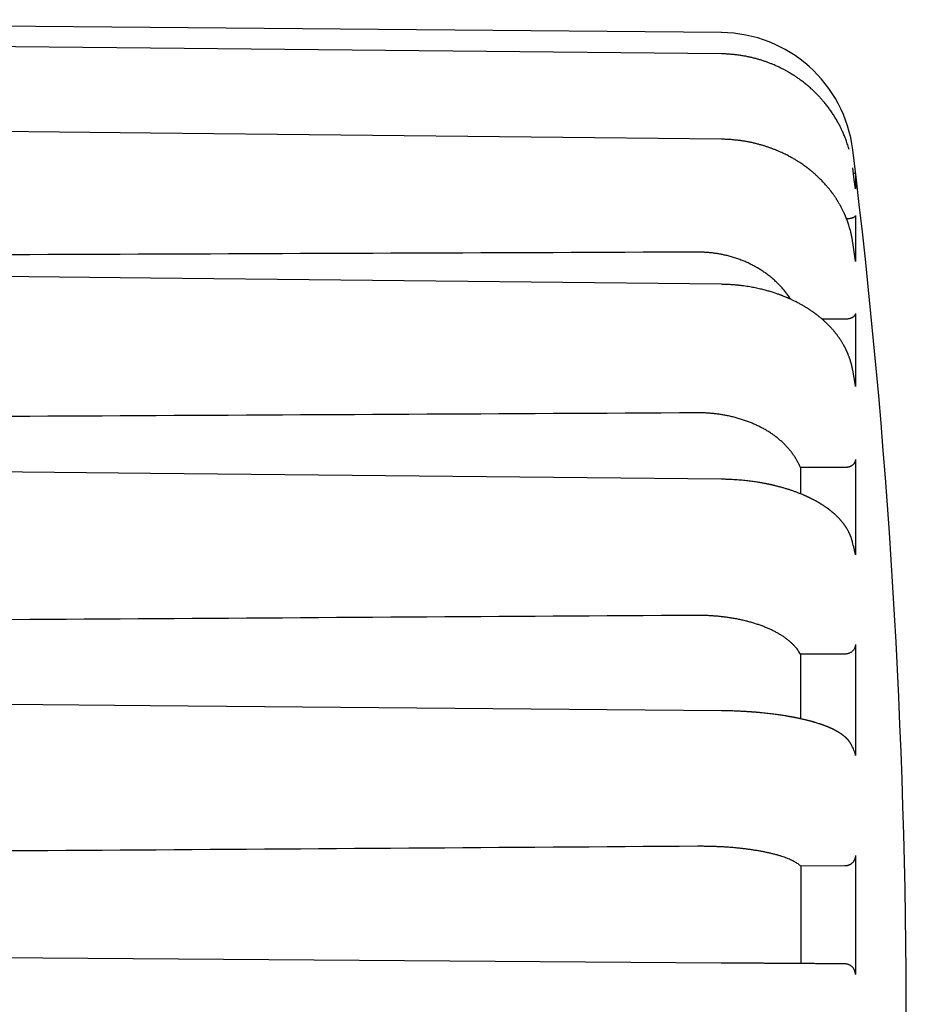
# Model space of a CAD drawing. Header units: millimetres. Extents: x 8 to 399, y 12 to 198.
# Tile 51 of 51: x 382 to 399, y 175 to 193. Entities that reach past the tile are written whole.
import ezdxf

# ---------------------------------------------------------------- set-up
doc = ezdxf.new("R2010")
doc.units = ezdxf.units.MM

msp = doc.modelspace()

# ---------------------------------------------------------------- linework, layer by layer
at = {"color": 7, "linetype": 'Continuous', "lineweight": 30}
for p, q in [((395.291, 192.733), (367.532, 192.976)), ((397.799, 190.103), (397.799, 189.81)), ((397.799, 189.81), (397.799, 189.811)), ((397.799, 189.308), (397.799, 188.448)), ((397.799, 188.455), (397.75, 188.807)), ((397.799, 188.448), (397.799, 188.455)), ((397.799, 187.478), (397.799, 186.111)), ((397.601, 187.369), (397.176, 187.37)), ((397.798, 186.126), (397.749, 186.414)), ((397.799, 184.74), (397.799, 182.958)), ((397.601, 184.591), (396.769, 184.591)), ((397.799, 181.278), (397.799, 179.203)), ((397.601, 181.1), (396.772, 181.098)), ((397.799, 177.329), (397.799, 175.102)), ((397.601, 177.134), (396.775, 177.13)), ((395.29, 175.317), (373.241, 175.471)), ((397.601, 175.301), (397.553, 175.301))]:
    msp.add_line(p, q, dxfattribs=at)
at = {"color": 7, "linetype": 'Continuous', "lineweight": 30, "flags": 128}
for points in [[(395.291, 192.335), (384.611, 192.441), (373.241, 192.553)], [(395.291, 190.738), (384.611, 190.852), (373.242, 190.974)], [(395.291, 188.022), (384.611, 188.137), (373.242, 188.26)], [(395.291, 184.372), (384.611, 184.482), (373.241, 184.598)], [(395.291, 180.039), (384.61, 180.134), (373.241, 180.235)]]:
    msp.add_lwpolyline(points, dxfattribs=at)
at = {"color": 7, "linetype": 'Continuous', "lineweight": 30}
for centre, radius, start, end in [((395.269, 190.234), 2.5, 6.9797, 89.5), ((263.751, 174.133), 135, 0, 6.97967)]:
    msp.add_arc(centre, radius, start, end, dxfattribs=at)
for centre, major_axis, ratio, start_param, end_param in [((561.563, 174.085), (2506.65, 8.75), 0.006046, 1.637335, 1.645971), ((560.15, 174.085), (2506.65, 12.375), 0.004936, 1.636767, 1.645403), ((559.066, 174.085), (2506.65, 15.156), 0.003491, 1.636337, 1.644972), ((558.385, 174.085), (2506.65, 16.904), 0.001807, 1.636074, 1.644709)]:
    msp.add_ellipse(centre, major_axis=major_axis, ratio=ratio, start_param=start_param, end_param=end_param, dxfattribs=at)
for points, knots in [([(397.681, 190.544), (397.677, 190.556), (397.669, 190.585), (397.655, 190.63), (397.64, 190.676), (397.625, 190.72), (397.609, 190.761), (397.593, 190.8), (397.578, 190.837), (397.562, 190.873), (397.547, 190.906), (397.533, 190.936), (397.519, 190.964), (397.499, 191.005), (397.47, 191.057), (397.433, 191.122), (397.393, 191.187), (397.351, 191.251), (397.306, 191.315), (397.258, 191.378), (397.21, 191.437), (397.164, 191.49), (397.119, 191.54), (397.072, 191.588), (397.023, 191.637), (396.97, 191.687), (396.912, 191.737), (396.85, 191.787), (396.8, 191.826), (396.76, 191.855), (396.731, 191.876), (396.703, 191.895), (396.676, 191.913), (396.656, 191.927), (396.641, 191.936), (396.632, 191.942), (396.623, 191.947), (396.615, 191.953), (396.607, 191.957), (396.6, 191.962), (396.594, 191.965), (396.59, 191.968), (396.588, 191.969), (396.586, 191.97), (396.583, 191.972), (396.58, 191.974), (396.574, 191.977), (396.565, 191.983), (396.552, 191.991), (396.535, 192), (396.516, 192.011), (396.494, 192.023), (396.47, 192.036), (396.444, 192.05), (396.417, 192.063), (396.388, 192.078), (396.359, 192.092), (396.328, 192.106), (396.295, 192.121), (396.255, 192.138), (396.206, 192.158), (396.148, 192.18), (396.087, 192.201), (396.026, 192.221), (395.966, 192.239), (395.907, 192.255), (395.845, 192.27), (395.782, 192.284), (395.715, 192.296), (395.648, 192.307), (395.58, 192.317), (395.511, 192.324), (395.439, 192.33), (395.366, 192.334), (395.316, 192.335), (395.291, 192.335)], [0, 0, 0, 0, 0.012487, 0.028738, 0.044217, 0.058924, 0.072863, 0.086032, 0.099162, 0.111427, 0.122829, 0.133365, 0.143188, 0.152983, 0.176279, 0.199765, 0.223858, 0.248154, 0.272675, 0.29759, 0.323076, 0.343545, 0.364394, 0.385609, 0.407174, 0.428995, 0.454443, 0.479175, 0.503207, 0.514302, 0.525251, 0.536042, 0.546208, 0.555513, 0.558995, 0.56234, 0.565547, 0.568617, 0.571549, 0.574315, 0.57646, 0.577745, 0.578418, 0.57911, 0.580033, 0.581189, 0.582576, 0.58633, 0.591152, 0.597045, 0.604013, 0.612057, 0.620257, 0.629309, 0.638833, 0.648712, 0.658944, 0.669526, 0.680454, 0.691725, 0.710118, 0.729325, 0.749352, 0.770207, 0.788557, 0.807513, 0.827084, 0.847277, 0.868103, 0.889575, 0.910424, 0.931874, 0.953941, 0.976643, 1, 1, 1, 1]), ([(397.75, 188.807), (397.748, 188.816), (397.746, 188.832), (397.742, 188.854), (397.739, 188.874), (397.736, 188.891), (397.733, 188.904), (397.731, 188.914), (397.73, 188.921), (397.729, 188.926), (397.728, 188.93), (397.727, 188.934), (397.726, 188.939), (397.725, 188.944), (397.724, 188.951), (397.722, 188.959), (397.72, 188.968), (397.717, 188.98), (397.714, 188.993), (397.708, 189.019), (397.698, 189.057), (397.684, 189.104), (397.67, 189.147), (397.657, 189.187), (397.643, 189.225), (397.632, 189.253), (397.624, 189.274), (397.618, 189.286), (397.613, 189.298), (397.609, 189.308), (397.606, 189.316), (397.603, 189.322), (397.601, 189.327), (397.598, 189.334), (397.594, 189.342), (397.59, 189.353), (397.582, 189.37), (397.571, 189.392), (397.559, 189.418), (397.547, 189.441), (397.537, 189.461), (397.528, 189.477), (397.52, 189.491), (397.511, 189.507), (397.501, 189.525), (397.49, 189.545), (397.479, 189.563), (397.468, 189.581), (397.458, 189.596), (397.448, 189.613), (397.437, 189.63), (397.425, 189.648), (397.413, 189.666), (397.401, 189.684), (397.389, 189.7), (397.379, 189.714), (397.37, 189.726), (397.364, 189.735), (397.359, 189.742), (397.355, 189.747), (397.352, 189.751), (397.348, 189.756), (397.343, 189.763), (397.336, 189.772), (397.328, 189.782), (397.318, 189.796), (397.303, 189.814), (397.283, 189.837), (397.263, 189.862), (397.237, 189.891), (397.209, 189.923), (397.178, 189.955), (397.149, 189.985), (397.122, 190.011), (397.097, 190.035), (397.066, 190.064), (397.029, 190.097), (396.996, 190.126), (396.972, 190.145), (396.959, 190.156), (396.946, 190.166), (396.934, 190.176), (396.923, 190.185), (396.913, 190.192), (396.906, 190.198), (396.9, 190.202), (396.893, 190.207), (396.886, 190.213), (396.877, 190.219), (396.867, 190.226), (396.857, 190.234), (396.839, 190.247), (396.812, 190.266), (396.775, 190.291), (396.742, 190.313), (396.711, 190.332), (396.686, 190.348), (396.658, 190.364), (396.628, 190.381), (396.596, 190.399), (396.562, 190.418), (396.525, 190.437), (396.485, 190.458), (396.442, 190.478), (396.397, 190.499), (396.35, 190.519), (396.301, 190.539), (396.25, 190.559), (396.195, 190.579), (396.14, 190.598), (396.084, 190.616), (396.028, 190.632), (395.969, 190.648), (395.908, 190.663), (395.845, 190.678), (395.779, 190.691), (395.712, 190.702), (395.646, 190.712), (395.579, 190.72), (395.51, 190.727), (395.439, 190.733), (395.366, 190.736), (395.316, 190.737), (395.291, 190.738)], [0, 0, 0, 0, 0.008205, 0.015454, 0.021751, 0.027097, 0.031494, 0.034433, 0.036715, 0.038339, 0.039567, 0.040648, 0.042066, 0.04382, 0.04591, 0.048336, 0.051625, 0.055381, 0.059602, 0.06424, 0.080664, 0.096404, 0.109884, 0.122825, 0.135245, 0.147157, 0.151475, 0.155721, 0.159864, 0.16335, 0.165983, 0.167762, 0.16921, 0.171358, 0.174219, 0.177793, 0.182072, 0.191761, 0.200652, 0.208746, 0.216041, 0.220548, 0.225521, 0.231131, 0.23738, 0.244269, 0.2518, 0.257229, 0.26294, 0.268932, 0.275205, 0.281758, 0.28852, 0.294759, 0.301135, 0.306543, 0.310984, 0.31446, 0.316972, 0.318522, 0.319683, 0.321675, 0.324502, 0.327919, 0.331601, 0.335545, 0.343803, 0.353017, 0.362991, 0.372762, 0.387462, 0.401373, 0.413119, 0.424222, 0.434676, 0.444578, 0.461896, 0.478419, 0.483447, 0.488395, 0.493263, 0.498045, 0.50231, 0.505801, 0.508518, 0.510543, 0.512803, 0.515567, 0.518771, 0.522377, 0.526096, 0.529904, 0.541982, 0.554872, 0.568575, 0.577033, 0.585774, 0.594979, 0.605004, 0.615461, 0.626696, 0.638726, 0.651561, 0.665199, 0.679635, 0.69397, 0.708998, 0.724708, 0.741084, 0.758109, 0.774156, 0.79075, 0.807896, 0.825599, 0.843865, 0.862703, 0.882124, 0.900449, 0.919283, 0.938641, 0.958535, 0.978983, 1, 1, 1, 1]), ([(397.799, 189.811), (397.792, 189.867), (397.776, 189.997), (397.76, 190.128), (397.75, 190.203)], [0, 0, 0, 0, 0.425884, 1, 1, 1, 1]), ([(397.799, 190.103), (397.799, 190.103), (397.798, 190.102), (397.794, 190.1), (397.788, 190.099), (397.78, 190.098), (397.771, 190.097), (397.765, 190.096), (397.764, 190.096)], [0, 0, 0, 0, 0.185346, 0.37128, 0.556621, 0.741988, 0.927948, 1, 1, 1, 1]), ([(397.799, 189.308), (397.799, 189.306), (397.799, 189.303), (397.797, 189.297), (397.793, 189.292), (397.788, 189.287), (397.782, 189.282), (397.775, 189.277), (397.766, 189.273), (397.756, 189.268), (397.745, 189.264), (397.733, 189.261), (397.72, 189.257), (397.706, 189.254), (397.692, 189.252), (397.676, 189.249), (397.661, 189.248), (397.647, 189.246), (397.638, 189.246), (397.635, 189.246)], [0, 0, 0, 0, 0.059447, 0.118893, 0.180062, 0.241231, 0.30068, 0.360129, 0.421312, 0.482495, 0.541833, 0.601172, 0.662227, 0.723282, 0.782776, 0.84227, 0.903467, 0.964664, 1, 1, 1, 1]), ([(396.588, 187.742), (396.582, 187.752), (396.562, 187.784), (396.525, 187.835), (396.478, 187.896), (396.428, 187.954), (396.376, 188.011), (396.321, 188.065), (396.263, 188.117), (396.202, 188.168), (396.138, 188.217), (396.071, 188.264), (396.003, 188.308), (395.934, 188.349), (395.863, 188.386), (395.791, 188.422), (395.716, 188.455), (395.639, 188.485), (395.56, 188.513), (395.479, 188.538), (395.403, 188.558), (395.33, 188.575), (395.263, 188.588), (395.194, 188.6), (395.125, 188.609), (395.055, 188.616), (394.985, 188.621), (394.914, 188.624), (394.867, 188.625), (394.843, 188.625)], [0, 0, 0, 0, 0.018162, 0.058557, 0.098914, 0.138136, 0.177392, 0.216647, 0.255869, 0.296233, 0.336635, 0.377036, 0.417401, 0.456552, 0.495737, 0.534923, 0.574074, 0.614366, 0.654696, 0.695026, 0.735318, 0.768064, 0.800829, 0.833595, 0.866341, 0.899745, 0.93317, 0.966596, 1, 1, 1, 1]), ([(397.749, 186.414), (397.748, 186.421), (397.745, 186.434), (397.742, 186.451), (397.739, 186.466), (397.736, 186.478), (397.734, 186.489), (397.732, 186.498), (397.729, 186.508), (397.726, 186.519), (397.723, 186.532), (397.72, 186.545), (397.716, 186.557), (397.713, 186.568), (397.71, 186.579), (397.707, 186.59), (397.703, 186.602), (397.699, 186.615), (397.694, 186.629), (397.688, 186.646), (397.682, 186.662), (397.676, 186.68), (397.669, 186.696), (397.663, 186.711), (397.658, 186.725), (397.653, 186.736), (397.648, 186.746), (397.644, 186.755), (397.641, 186.763), (397.637, 186.771), (397.634, 186.779), (397.63, 186.787), (397.625, 186.796), (397.62, 186.807), (397.615, 186.818), (397.608, 186.831), (397.601, 186.844), (397.594, 186.858), (397.587, 186.871), (397.58, 186.884), (397.571, 186.9), (397.559, 186.919), (397.546, 186.942), (397.532, 186.964), (397.519, 186.983), (397.508, 186.999), (397.499, 187.014), (397.488, 187.028), (397.478, 187.043), (397.467, 187.059), (397.456, 187.073), (397.446, 187.086), (397.437, 187.098), (397.427, 187.11), (397.417, 187.123), (397.404, 187.139), (397.39, 187.156), (397.374, 187.173), (397.36, 187.19), (397.347, 187.205), (397.335, 187.217), (397.326, 187.227), (397.317, 187.237), (397.305, 187.248), (397.292, 187.262), (397.275, 187.279), (397.258, 187.296), (397.239, 187.314), (397.22, 187.331), (397.2, 187.349), (397.179, 187.368), (397.158, 187.386), (397.135, 187.405), (397.114, 187.422), (397.094, 187.438), (397.078, 187.45), (397.067, 187.459), (397.06, 187.464), (397.054, 187.468), (397.049, 187.472), (397.043, 187.477), (397.036, 187.482), (397.027, 187.488), (397.017, 187.496), (397.001, 187.507), (396.979, 187.522), (396.953, 187.54), (396.93, 187.555), (396.91, 187.568), (396.892, 187.579), (396.874, 187.591), (396.853, 187.604), (396.83, 187.617), (396.806, 187.631), (396.78, 187.646), (396.753, 187.661), (396.723, 187.677), (396.692, 187.693), (396.662, 187.708), (396.635, 187.721), (396.612, 187.731), (396.593, 187.741), (396.576, 187.748), (396.561, 187.755), (396.55, 187.76), (396.541, 187.764), (396.535, 187.766), (396.529, 187.769), (396.521, 187.772), (396.505, 187.779), (396.479, 187.79), (396.453, 187.8), (396.433, 187.808), (396.418, 187.814), (396.401, 187.82), (396.381, 187.827), (396.357, 187.836), (396.329, 187.846), (396.297, 187.857), (396.263, 187.868), (396.225, 187.88), (396.187, 187.891), (396.147, 187.902), (396.108, 187.913), (396.066, 187.924), (396.021, 187.934), (395.974, 187.945), (395.925, 187.955), (395.874, 187.965), (395.821, 187.975), (395.764, 187.984), (395.705, 187.992), (395.643, 188), (395.577, 188.007), (395.51, 188.013), (395.439, 188.017), (395.366, 188.02), (395.316, 188.021), (395.291, 188.022)], [0, 0, 0, 0, 0.007663, 0.014278, 0.019846, 0.024371, 0.027853, 0.031372, 0.035024, 0.038881, 0.044519, 0.049581, 0.053851, 0.057716, 0.061853, 0.066283, 0.070387, 0.075324, 0.081094, 0.087518, 0.094037, 0.100397, 0.107243, 0.113215, 0.118313, 0.12269, 0.126651, 0.130145, 0.133247, 0.136089, 0.139357, 0.142541, 0.146112, 0.150181, 0.154779, 0.159907, 0.165212, 0.170989, 0.176278, 0.181418, 0.186493, 0.19555, 0.205029, 0.214495, 0.223026, 0.228767, 0.234748, 0.240966, 0.247405, 0.254065, 0.260505, 0.265925, 0.270786, 0.275997, 0.281832, 0.288281, 0.29646, 0.304356, 0.311971, 0.319038, 0.324037, 0.32855, 0.332967, 0.337829, 0.344813, 0.352553, 0.360894, 0.369369, 0.377944, 0.386626, 0.395421, 0.405223, 0.414739, 0.423592, 0.431777, 0.439294, 0.442699, 0.445507, 0.447713, 0.449517, 0.451824, 0.454685, 0.458138, 0.46218, 0.466735, 0.477328, 0.487234, 0.496452, 0.503042, 0.50945, 0.516387, 0.523904, 0.532001, 0.540675, 0.549926, 0.559552, 0.569733, 0.580469, 0.591748, 0.600186, 0.607683, 0.614242, 0.619862, 0.624629, 0.628419, 0.631231, 0.633064, 0.634341, 0.636867, 0.640425, 0.65077, 0.66134, 0.665561, 0.670211, 0.6755, 0.681427, 0.689315, 0.698107, 0.707801, 0.718393, 0.729877, 0.742245, 0.753516, 0.765426, 0.777977, 0.791171, 0.805007, 0.819224, 0.834066, 0.849538, 0.865645, 0.882743, 0.900517, 0.91898, 0.938143, 0.958022, 0.978634, 1, 1, 1, 1]), ([(397.799, 187.478), (397.799, 187.475), (397.799, 187.469), (397.797, 187.46), (397.793, 187.451), (397.788, 187.442), (397.782, 187.434), (397.775, 187.425), (397.766, 187.417), (397.756, 187.41), (397.745, 187.403), (397.733, 187.397), (397.72, 187.391), (397.706, 187.385), (397.692, 187.381), (397.676, 187.377), (397.661, 187.374), (397.643, 187.371), (397.623, 187.369), (397.608, 187.369), (397.601, 187.369)], [0, 0, 0, 0, 0.052925, 0.105849, 0.160307, 0.214765, 0.267692, 0.320618, 0.375088, 0.429559, 0.482387, 0.535216, 0.589572, 0.643928, 0.696895, 0.749862, 0.804345, 0.858828, 0.928993, 1, 1, 1, 1]), ([(397.799, 186.111), (397.799, 186.115), (397.799, 186.12), (397.798, 186.125), (397.798, 186.126)], [0, 0, 0, 0, 0.752827, 1, 1, 1, 1]), ([(396.769, 184.591), (396.761, 184.61), (396.746, 184.647), (396.718, 184.703), (396.687, 184.757), (396.653, 184.812), (396.616, 184.865), (396.574, 184.918), (396.53, 184.97), (396.483, 185.02), (396.433, 185.067), (396.381, 185.113), (396.327, 185.158), (396.269, 185.201), (396.208, 185.242), (396.145, 185.282), (396.078, 185.321), (396.01, 185.356), (395.941, 185.39), (395.871, 185.421), (395.799, 185.45), (395.724, 185.476), (395.647, 185.501), (395.568, 185.524), (395.488, 185.544), (395.411, 185.561), (395.338, 185.575), (395.269, 185.586), (395.2, 185.596), (395.13, 185.603), (395.059, 185.609), (394.987, 185.614), (394.915, 185.616), (394.867, 185.616), (394.843, 185.616)], [0, 0, 0, 0, 0.032054, 0.064135, 0.096217, 0.12827, 0.161253, 0.194266, 0.22728, 0.260263, 0.292317, 0.324399, 0.356481, 0.388536, 0.421524, 0.454543, 0.487562, 0.52055, 0.552548, 0.584574, 0.6166, 0.648598, 0.681528, 0.714489, 0.74745, 0.78038, 0.807543, 0.834722, 0.861901, 0.889063, 0.916788, 0.944531, 0.972275, 1, 1, 1, 1]), ([(397.799, 184.74), (397.799, 184.735), (397.799, 184.727), (397.797, 184.715), (397.793, 184.702), (397.788, 184.69), (397.782, 184.679), (397.775, 184.668), (397.766, 184.657), (397.756, 184.647), (397.745, 184.637), (397.733, 184.628), (397.72, 184.62), (397.706, 184.613), (397.692, 184.607), (397.676, 184.602), (397.661, 184.598), (397.643, 184.594), (397.623, 184.591), (397.608, 184.591), (397.601, 184.591)], [0, 0, 0, 0, 0.052925, 0.105849, 0.160307, 0.214765, 0.267692, 0.320618, 0.375088, 0.429559, 0.482387, 0.535216, 0.589572, 0.643928, 0.696895, 0.749862, 0.804345, 0.858828, 0.928993, 1, 1, 1, 1]), ([(396.769, 184.591), (396.769, 184.533), (396.769, 184.416), (396.769, 184.253), (396.769, 184.148), (396.769, 184.102)], [0, 0, 0, 0, 0.3614447, 0.7228894, 1, 1, 1, 1]), ([(397.746, 183.195), (397.745, 183.2), (397.742, 183.209), (397.739, 183.222), (397.735, 183.234), (397.732, 183.244), (397.729, 183.254), (397.725, 183.265), (397.721, 183.277), (397.717, 183.289), (397.713, 183.299), (397.709, 183.31), (397.705, 183.32), (397.7, 183.331), (397.696, 183.341), (397.69, 183.354), (397.683, 183.369), (397.675, 183.385), (397.667, 183.4), (397.658, 183.416), (397.649, 183.433), (397.639, 183.449), (397.631, 183.463), (397.623, 183.474), (397.617, 183.484), (397.611, 183.493), (397.604, 183.503), (397.596, 183.514), (397.588, 183.525), (397.58, 183.536), (397.572, 183.547), (397.564, 183.556), (397.557, 183.565), (397.55, 183.574), (397.543, 183.583), (397.534, 183.593), (397.526, 183.603), (397.516, 183.613), (397.506, 183.625), (397.495, 183.637), (397.483, 183.649), (397.472, 183.66), (397.461, 183.672), (397.45, 183.683), (397.437, 183.695), (397.424, 183.707), (397.412, 183.718), (397.4, 183.729), (397.389, 183.739), (397.378, 183.748), (397.367, 183.757), (397.358, 183.765), (397.35, 183.771), (397.343, 183.777), (397.336, 183.783), (397.327, 183.789), (397.317, 183.798), (397.305, 183.807), (397.293, 183.816), (397.281, 183.824), (397.271, 183.832), (397.261, 183.839), (397.251, 183.846), (397.241, 183.853), (397.231, 183.86), (397.22, 183.867), (397.207, 183.876), (397.192, 183.886), (397.177, 183.896), (397.162, 183.905), (397.148, 183.914), (397.135, 183.922), (397.122, 183.929), (397.112, 183.935), (397.104, 183.94), (397.097, 183.944), (397.091, 183.947), (397.083, 183.952), (397.074, 183.957), (397.063, 183.963), (397.048, 183.972), (397.03, 183.981), (397.01, 183.992), (396.992, 184.001), (396.976, 184.009), (396.961, 184.016), (396.949, 184.023), (396.937, 184.028), (396.927, 184.033), (396.917, 184.038), (396.904, 184.044), (396.89, 184.05), (396.874, 184.058), (396.856, 184.065), (396.838, 184.073), (396.808, 184.086), (396.766, 184.103), (396.711, 184.125), (396.655, 184.145), (396.599, 184.165), (396.543, 184.183), (396.484, 184.201), (396.424, 184.218), (396.364, 184.234), (396.319, 184.246), (396.289, 184.253), (396.274, 184.257), (396.26, 184.26), (396.248, 184.263), (396.238, 184.265), (396.23, 184.267), (396.224, 184.268), (396.219, 184.269), (396.212, 184.271), (396.204, 184.273), (396.194, 184.275), (396.183, 184.277), (396.169, 184.28), (396.15, 184.284), (396.128, 184.288), (396.103, 184.293), (396.075, 184.298), (396.045, 184.304), (396.011, 184.31), (395.973, 184.316), (395.931, 184.322), (395.886, 184.329), (395.838, 184.335), (395.786, 184.342), (395.731, 184.348), (395.675, 184.353), (395.617, 184.358), (395.557, 184.363), (395.495, 184.366), (395.429, 184.369), (395.361, 184.372), (395.315, 184.372), (395.291, 184.373)], [0, 0, 0, 0, 0.007081, 0.013322, 0.018744, 0.023634, 0.028093, 0.033573, 0.039468, 0.045311, 0.050059, 0.055095, 0.060467, 0.065529, 0.070445, 0.075919, 0.084919, 0.092561, 0.099911, 0.107945, 0.116765, 0.125229, 0.133167, 0.138187, 0.143083, 0.147875, 0.153046, 0.158827, 0.164997, 0.170904, 0.176784, 0.182153, 0.186956, 0.191323, 0.196656, 0.2018, 0.20727, 0.213227, 0.219834, 0.22702, 0.233829, 0.240321, 0.246598, 0.253354, 0.260452, 0.267485, 0.274527, 0.280506, 0.286884, 0.292832, 0.298125, 0.302809, 0.307093, 0.310404, 0.313646, 0.317771, 0.322905, 0.329167, 0.335103, 0.340502, 0.345692, 0.350281, 0.354697, 0.359139, 0.363607, 0.368528, 0.374454, 0.381431, 0.388276, 0.394594, 0.400383, 0.40652, 0.411827, 0.416259, 0.419815, 0.421791, 0.424285, 0.427492, 0.43141, 0.436041, 0.441359, 0.449727, 0.457593, 0.464957, 0.471044, 0.476673, 0.481607, 0.485826, 0.489435, 0.493369, 0.497849, 0.503405, 0.509617, 0.516208, 0.522786, 0.529349, 0.548796, 0.568156, 0.588005, 0.606343, 0.625276, 0.644794, 0.664226, 0.683292, 0.701968, 0.706891, 0.711739, 0.71607, 0.719771, 0.722843, 0.725286, 0.7271, 0.728403, 0.730453, 0.73312, 0.736162, 0.739537, 0.743244, 0.749377, 0.756241, 0.763838, 0.772167, 0.781228, 0.791029, 0.802565, 0.814985, 0.828288, 0.842477, 0.857557, 0.873533, 0.890412, 0.906688, 0.923742, 0.941584, 0.96023, 0.979696, 1, 1, 1, 1]), ([(397.795, 182.99), (397.788, 183.019), (397.772, 183.088), (397.755, 183.156), (397.746, 183.195)], [0, 0, 0, 0, 0.428094, 1, 1, 1, 1]), ([(397.799, 182.958), (397.799, 182.962), (397.799, 182.972), (397.797, 182.982), (397.796, 182.988), (397.795, 182.99)], [0, 0, 0, 0, 0.422303, 0.847523, 1, 1, 1, 1]), ([(396.772, 181.098), (396.764, 181.111), (396.749, 181.138), (396.722, 181.177), (396.692, 181.216), (396.658, 181.254), (396.621, 181.292), (396.58, 181.329), (396.536, 181.366), (396.489, 181.401), (396.44, 181.435), (396.388, 181.467), (396.334, 181.499), (396.277, 181.529), (396.216, 181.559), (396.153, 181.587), (396.087, 181.614), (396.019, 181.639), (395.95, 181.663), (395.88, 181.685), (395.808, 181.705), (395.734, 181.724), (395.657, 181.742), (395.578, 181.758), (395.498, 181.772), (395.421, 181.784), (395.347, 181.794), (395.277, 181.802), (395.207, 181.809), (395.135, 181.814), (395.063, 181.819), (394.99, 181.822), (394.916, 181.823), (394.867, 181.823), (394.843, 181.823)], [0, 0, 0, 0, 0.031922, 0.063871, 0.09582, 0.127741, 0.160588, 0.193465, 0.226342, 0.259189, 0.291111, 0.323061, 0.35501, 0.386933, 0.419785, 0.452667, 0.48555, 0.518402, 0.550269, 0.582163, 0.614057, 0.645924, 0.678719, 0.711544, 0.74437, 0.777165, 0.804714, 0.83228, 0.859846, 0.887395, 0.915537, 0.943697, 0.971858, 1, 1, 1, 1]), ([(397.799, 181.278), (397.799, 181.271), (397.798, 181.258), (397.794, 181.238), (397.788, 181.219), (397.78, 181.2), (397.769, 181.183), (397.756, 181.166), (397.741, 181.152), (397.724, 181.138), (397.706, 181.127), (397.686, 181.117), (397.666, 181.11), (397.644, 181.104), (397.623, 181.101), (397.608, 181.1), (397.601, 181.1)], [0, 0, 0, 0, 0.071511, 0.143248, 0.214757, 0.286275, 0.358023, 0.429542, 0.500919, 0.572524, 0.643903, 0.715457, 0.787238, 0.858795, 0.929397, 1, 1, 1, 1]), ([(396.772, 181.098), (396.772, 181.029), (396.772, 180.891), (396.772, 180.682), (396.772, 180.472), (396.773, 180.26), (396.773, 180.066), (396.773, 179.942), (396.773, 179.889)], [0, 0, 0, 0, 0.174232, 0.348463, 0.522839, 0.697214, 0.872022, 1, 1, 1, 1]), ([(397.733, 179.386), (397.731, 179.388), (397.729, 179.394), (397.725, 179.401), (397.722, 179.406), (397.72, 179.411), (397.718, 179.415), (397.715, 179.419), (397.713, 179.423), (397.708, 179.43), (397.703, 179.439), (397.697, 179.448), (397.692, 179.455), (397.687, 179.461), (397.683, 179.467), (397.678, 179.473), (397.673, 179.48), (397.667, 179.486), (397.662, 179.492), (397.657, 179.497), (397.654, 179.501), (397.651, 179.505), (397.647, 179.509), (397.643, 179.513), (397.638, 179.518), (397.634, 179.522), (397.63, 179.526), (397.626, 179.53), (397.623, 179.533), (397.62, 179.536), (397.616, 179.54), (397.611, 179.544), (397.604, 179.55), (397.597, 179.556), (397.589, 179.563), (397.582, 179.568), (397.577, 179.573), (397.572, 179.576), (397.568, 179.579), (397.564, 179.583), (397.558, 179.587), (397.552, 179.591), (397.546, 179.596), (397.539, 179.601), (397.532, 179.605), (397.525, 179.61), (397.519, 179.615), (397.512, 179.619), (397.506, 179.623), (397.499, 179.627), (397.492, 179.632), (397.483, 179.637), (397.473, 179.643), (397.463, 179.649), (397.452, 179.655), (397.443, 179.66), (397.434, 179.665), (397.425, 179.67), (397.417, 179.674), (397.41, 179.678), (397.403, 179.681), (397.397, 179.684), (397.392, 179.687), (397.387, 179.69), (397.382, 179.692), (397.376, 179.695), (397.37, 179.698), (397.361, 179.702), (397.351, 179.707), (397.338, 179.713), (397.326, 179.718), (397.317, 179.722), (397.31, 179.725), (397.304, 179.728), (397.298, 179.73), (397.291, 179.733), (397.281, 179.737), (397.27, 179.742), (397.258, 179.747), (397.246, 179.751), (397.236, 179.755), (397.228, 179.758), (397.219, 179.761), (397.211, 179.765), (397.202, 179.768), (397.193, 179.771), (397.185, 179.774), (397.178, 179.776), (397.172, 179.779), (397.166, 179.781), (397.16, 179.783), (397.153, 179.785), (397.145, 179.788), (397.136, 179.791), (397.126, 179.794), (397.108, 179.8), (397.081, 179.809), (397.053, 179.817), (397.032, 179.823), (397.02, 179.827), (397.009, 179.83), (397, 179.833), (396.992, 179.835), (396.986, 179.837), (396.98, 179.838), (396.975, 179.84), (396.968, 179.842), (396.96, 179.844), (396.946, 179.847), (396.927, 179.852), (396.902, 179.859), (396.876, 179.865), (396.85, 179.872), (396.823, 179.878), (396.796, 179.884), (396.768, 179.89), (396.742, 179.896), (396.72, 179.901), (396.699, 179.905), (396.681, 179.909), (396.664, 179.912), (396.65, 179.915), (396.64, 179.917), (396.631, 179.918), (396.622, 179.92), (396.611, 179.922), (396.598, 179.924), (396.583, 179.927), (396.567, 179.93), (396.549, 179.933), (396.532, 179.936), (396.514, 179.939), (396.489, 179.943), (396.457, 179.948), (396.414, 179.955), (396.37, 179.961), (396.323, 179.968), (396.274, 179.975), (396.222, 179.981), (396.168, 179.987), (396.112, 179.994), (396.065, 179.998), (396.028, 180.002), (396.005, 180.004), (395.982, 180.006), (395.962, 180.008), (395.942, 180.01), (395.924, 180.011), (395.908, 180.012), (395.895, 180.013), (395.886, 180.014), (395.88, 180.015), (395.875, 180.015), (395.869, 180.015), (395.859, 180.016), (395.846, 180.017), (395.829, 180.018), (395.81, 180.02), (395.788, 180.021), (395.764, 180.023), (395.738, 180.024), (395.711, 180.026), (395.68, 180.027), (395.643, 180.029), (395.6, 180.031), (395.555, 180.033), (395.507, 180.035), (395.457, 180.036), (395.404, 180.038), (395.348, 180.039), (395.31, 180.039), (395.291, 180.039)], [0, 0, 0, 0, 0.005378, 0.009905, 0.013585, 0.016419, 0.018705, 0.021388, 0.024536, 0.028148, 0.035618, 0.042028, 0.047554, 0.05132, 0.055473, 0.060184, 0.06514, 0.070169, 0.07517, 0.079594, 0.082127, 0.084711, 0.087845, 0.091535, 0.095653, 0.099323, 0.102855, 0.10553, 0.107703, 0.110022, 0.113612, 0.117532, 0.122241, 0.128029, 0.134894, 0.13973, 0.143531, 0.146307, 0.149042, 0.15239, 0.156274, 0.160737, 0.165186, 0.169291, 0.174557, 0.179152, 0.183443, 0.187543, 0.191707, 0.196074, 0.200705, 0.206097, 0.212359, 0.219421, 0.225372, 0.231351, 0.236789, 0.241676, 0.246011, 0.25033, 0.254128, 0.257617, 0.260793, 0.263656, 0.266197, 0.269102, 0.272616, 0.276738, 0.282937, 0.289722, 0.297092, 0.301419, 0.305079, 0.308057, 0.310353, 0.314226, 0.318933, 0.324473, 0.330827, 0.33788, 0.341593, 0.345469, 0.349509, 0.353713, 0.35808, 0.362397, 0.366095, 0.369145, 0.372089, 0.374417, 0.377145, 0.380312, 0.383921, 0.387972, 0.392459, 0.397128, 0.412231, 0.427981, 0.433373, 0.438566, 0.443097, 0.446956, 0.450144, 0.45266, 0.454559, 0.456802, 0.459514, 0.462695, 0.466346, 0.476065, 0.486037, 0.496086, 0.506211, 0.516405, 0.526657, 0.536964, 0.547329, 0.554663, 0.562027, 0.569027, 0.57505, 0.580092, 0.583365, 0.586104, 0.589199, 0.592917, 0.597257, 0.602542, 0.608489, 0.614549, 0.62054, 0.626462, 0.632316, 0.645863, 0.659052, 0.674272, 0.689461, 0.705438, 0.721661, 0.738605, 0.75625, 0.774592, 0.782127, 0.789614, 0.79648, 0.802674, 0.808198, 0.814162, 0.81908, 0.822955, 0.825785, 0.826888, 0.828359, 0.830302, 0.832675, 0.836895, 0.841906, 0.847707, 0.854296, 0.861447, 0.868994, 0.87694, 0.885287, 0.897042, 0.909517, 0.922721, 0.93666, 0.951345, 0.966788, 0.983001, 1, 1, 1, 1]), ([(397.783, 179.278), (397.776, 179.293), (397.759, 179.329), (397.742, 179.365), (397.733, 179.385)], [0, 0, 0, 0, 0.431477, 1, 1, 1, 1]), ([(397.799, 179.203), (397.799, 179.208), (397.799, 179.219), (397.797, 179.234), (397.793, 179.25), (397.788, 179.265), (397.784, 179.274), (397.783, 179.278)], [0, 0, 0, 0, 0.201832, 0.405058, 0.612692, 0.821853, 1, 1, 1, 1]), ([(396.775, 177.13), (396.768, 177.137), (396.753, 177.151), (396.726, 177.171), (396.696, 177.191), (396.663, 177.211), (396.626, 177.23), (396.586, 177.25), (396.542, 177.269), (396.496, 177.287), (396.447, 177.304), (396.396, 177.321), (396.342, 177.337), (396.285, 177.352), (396.225, 177.368), (396.162, 177.382), (396.096, 177.396), (396.029, 177.409), (395.96, 177.421), (395.89, 177.432), (395.819, 177.443), (395.745, 177.452), (395.668, 177.461), (395.589, 177.47), (395.509, 177.477), (395.432, 177.483), (395.357, 177.488), (395.286, 177.492), (395.214, 177.495), (395.141, 177.498), (395.068, 177.5), (394.993, 177.501), (394.918, 177.502), (394.868, 177.502), (394.843, 177.502)], [0, 0, 0, 0, 0.031773, 0.063574, 0.095374, 0.127147, 0.159841, 0.192565, 0.225289, 0.257983, 0.289757, 0.321558, 0.353359, 0.385133, 0.417833, 0.450562, 0.483292, 0.515991, 0.54771, 0.579456, 0.611202, 0.642921, 0.675564, 0.708237, 0.74091, 0.773554, 0.801535, 0.829536, 0.857537, 0.885519, 0.914129, 0.942759, 0.97139, 1, 1, 1, 1]), ([(397.799, 177.329), (397.799, 177.324), (397.799, 177.313), (397.797, 177.297), (397.793, 177.281), (397.788, 177.265), (397.782, 177.25), (397.775, 177.235), (397.766, 177.221), (397.756, 177.207), (397.745, 177.195), (397.733, 177.184), (397.72, 177.173), (397.706, 177.164), (397.692, 177.156), (397.676, 177.149), (397.661, 177.143), (397.643, 177.139), (397.623, 177.135), (397.608, 177.135), (397.601, 177.134)], [0, 0, 0, 0, 0.052925, 0.105849, 0.160307, 0.214765, 0.267692, 0.320618, 0.375088, 0.429559, 0.482387, 0.535216, 0.589572, 0.643928, 0.696895, 0.749862, 0.804345, 0.858828, 0.928993, 1, 1, 1, 1]), ([(396.775, 177.13), (396.775, 177.055), (396.775, 176.904), (396.775, 176.677), (396.776, 176.45), (396.776, 176.222), (396.776, 175.994), (396.776, 175.765), (396.776, 175.536), (396.776, 175.383), (396.776, 175.307)], [0, 0, 0, 0, 0.125, 0.25, 0.375, 0.5, 0.625, 0.75, 0.875, 1, 1, 1, 1]), ([(397.553, 175.301), (397.549, 175.301), (397.541, 175.301), (397.524, 175.302), (397.503, 175.302), (397.479, 175.302), (397.452, 175.302), (397.421, 175.302), (397.387, 175.303), (397.35, 175.303), (397.309, 175.303), (397.264, 175.303), (397.216, 175.304), (397.166, 175.304), (397.112, 175.304), (397.055, 175.305), (396.996, 175.305), (396.935, 175.306), (396.87, 175.306), (396.803, 175.307), (396.732, 175.307), (396.66, 175.308), (396.585, 175.308), (396.508, 175.309), (396.43, 175.309), (396.35, 175.31), (396.269, 175.31), (396.185, 175.311), (396.1, 175.311), (396.013, 175.312), (395.924, 175.313), (395.835, 175.313), (395.745, 175.314), (395.654, 175.315), (395.564, 175.315), (395.473, 175.316), (395.382, 175.317), (395.321, 175.317), (395.29, 175.317)], [0, 0, 0, 0, 0.028198, 0.056239, 0.084171, 0.112037, 0.139885, 0.167261, 0.194707, 0.222265, 0.249979, 0.278155, 0.306179, 0.334096, 0.361952, 0.389793, 0.417168, 0.444616, 0.472181, 0.499906, 0.528075, 0.556093, 0.584004, 0.611854, 0.63969, 0.667061, 0.694506, 0.722069, 0.749793, 0.778012, 0.806075, 0.834028, 0.861917, 0.889788, 0.917189, 0.944663, 0.972252, 1, 1, 1, 1]), ([(397.799, 175.102), (397.799, 175.108), (397.799, 175.119), (397.797, 175.135), (397.793, 175.152), (397.788, 175.168), (397.782, 175.183), (397.775, 175.198), (397.766, 175.213), (397.756, 175.226), (397.745, 175.239), (397.733, 175.25), (397.72, 175.261), (397.706, 175.271), (397.692, 175.279), (397.677, 175.286), (397.661, 175.292), (397.643, 175.297), (397.623, 175.3), (397.608, 175.301), (397.601, 175.301)], [0, 0, 0, 0, 0.052742, 0.105849, 0.160107, 0.214765, 0.267508, 0.320618, 0.374888, 0.429558, 0.482205, 0.535216, 0.589374, 0.643928, 0.696713, 0.749861, 0.804149, 0.858827, 0.928993, 1, 1, 1, 1])]:
    msp.add_open_spline(points, degree=3, knots=knots, dxfattribs=at)

doc.saveas('drawing.dxf')
